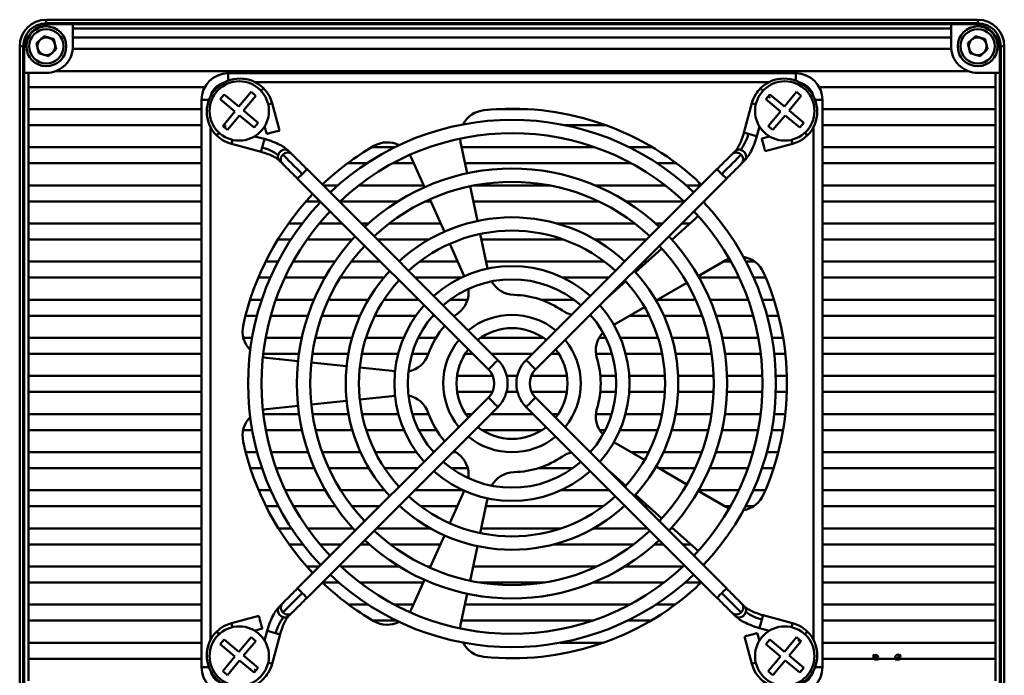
# Model space of a CAD drawing. Header units: millimetres. Extents: x 0 to 9160, y 0 to 1919.
# Tile 2 of 6: x 8579 to 8690, y 1607 to 1681. Entities that reach past the tile are written whole.
import ezdxf

# ---------------------------------------------------------------- set-up
doc = ezdxf.new("R2010")
doc.units = ezdxf.units.MM
doc.layers.add('粗实线', color=7, linetype='Continuous', lineweight=50)

msp = doc.modelspace()

# ---------------------------------------------------------------- linework, layer by layer
at = {"layer": '粗实线'}
for p, q in [((8581.579, 1680.123), (8581.579, 1680.523)), ((8581.579, 1680.523), (8686.579, 1680.523)), ((8686.579, 1680.123), (8581.579, 1680.123)), ((8582.079, 1680.023), (8584.579, 1680.023)), ((8584.579, 1680.023), (8683.579, 1680.023)), ((8584.579, 1680.023), (8584.579, 1679.523)), ((8683.579, 1679.523), (8584.579, 1679.523)), ((8584.579, 1679.523), (8584.579, 1678.523)), ((8683.579, 1679.523), (8683.579, 1680.023)), ((8683.579, 1680.023), (8686.079, 1680.023)), ((8683.579, 1678.523), (8683.579, 1679.523)), ((8686.579, 1680.123), (8686.579, 1680.523)), ((8580.475, 1677.861), (8581.32, 1678.648)), ((8581.32, 1678.648), (8582.424, 1678.31)), ((8683.579, 1678.523), (8584.579, 1678.523)), ((8584.579, 1677.523), (8584.579, 1678.523)), ((8683.579, 1678.523), (8683.579, 1677.523)), ((8685.475, 1677.861), (8686.32, 1678.648)), ((8686.32, 1678.648), (8687.424, 1678.31)), ((8578.579, 1572.523), (8578.579, 1677.523)), ((8578.979, 1677.523), (8578.579, 1677.523)), ((8578.979, 1677.523), (8578.979, 1572.523)), ((8580.734, 1676.736), (8580.475, 1677.861)), ((8582.424, 1678.31), (8582.683, 1677.185)), ((8584.564, 1677.223), (8683.594, 1677.223)), ((8685.734, 1676.736), (8685.475, 1677.861)), ((8687.424, 1678.31), (8687.683, 1677.185)), ((8689.179, 1572.523), (8689.179, 1677.523)), ((8689.179, 1677.523), (8689.579, 1677.523)), ((8689.579, 1677.523), (8689.579, 1572.523)), ((8579.079, 1674.523), (8579.079, 1677.023)), ((8581.839, 1676.398), (8580.734, 1676.736)), ((8582.683, 1677.185), (8581.839, 1676.398)), ((8686.839, 1676.398), (8685.734, 1676.736)), ((8687.683, 1677.185), (8686.839, 1676.398)), ((8689.079, 1677.023), (8689.079, 1674.523)), ((8579.079, 1575.523), (8579.079, 1674.523)), ((8579.579, 1674.523), (8579.079, 1674.523)), ((8581.579, 1674.523), (8579.579, 1674.523)), ((8579.579, 1674.523), (8579.579, 1672.923)), ((8685.502, 1674.723), (8582.656, 1674.723)), ((8602.079, 1674.473), (8666.079, 1674.473)), ((8602.079, 1673.631), (8602.079, 1674.473)), ((8666.079, 1673.631), (8666.079, 1674.473)), ((8686.579, 1674.523), (8688.579, 1674.523)), ((8688.579, 1672.923), (8688.579, 1674.523)), ((8689.079, 1674.523), (8688.579, 1674.523)), ((8689.079, 1674.523), (8689.079, 1575.523)), ((8579.579, 1672.923), (8599.453, 1672.923)), ((8579.579, 1672.923), (8579.579, 1670.423)), ((8663.037, 1673.473), (8605.121, 1673.473)), ((8668.706, 1672.923), (8688.579, 1672.923)), ((8688.579, 1670.423), (8688.579, 1672.923)), ((8601.63, 1672.09), (8601.183, 1671.552)), ((8603.284, 1670.716), (8601.63, 1672.09)), ((8604.658, 1672.37), (8603.284, 1670.716)), ((8605.197, 1671.922), (8603.822, 1670.269)), ((8605.197, 1671.922), (8604.658, 1672.37)), ((8663.13, 1672.09), (8662.683, 1671.552)), ((8664.784, 1670.716), (8663.13, 1672.09)), ((8666.158, 1672.37), (8664.784, 1670.716)), ((8666.697, 1671.922), (8665.322, 1670.269)), ((8666.697, 1671.922), (8666.158, 1672.37)), ((8599.079, 1607.473), (8599.079, 1671.473)), ((8599.921, 1671.473), (8599.079, 1671.473)), ((8602.836, 1670.178), (8601.183, 1671.552)), ((8607.872, 1668.013), (8607.044, 1671.101)), ((8661.114, 1671.101), (8660.221, 1667.77)), ((8664.336, 1670.178), (8662.683, 1671.552)), ((8669.079, 1671.473), (8668.237, 1671.473)), ((8669.079, 1671.473), (8669.079, 1607.473)), ((8599.079, 1670.423), (8579.579, 1670.423)), ((8579.579, 1670.423), (8579.579, 1668.623)), ((8602.836, 1670.178), (8601.462, 1668.524)), ((8603.375, 1669.73), (8602, 1668.077)), ((8605.028, 1668.356), (8603.375, 1669.73)), ((8605.476, 1668.894), (8603.822, 1670.269)), ((8635.839, 1670.423), (8632.319, 1670.423)), ((8664.336, 1670.178), (8662.962, 1668.524)), ((8664.875, 1669.73), (8663.5, 1668.077)), ((8666.528, 1668.356), (8664.875, 1669.73)), ((8666.976, 1668.894), (8665.322, 1670.269)), ((8688.579, 1670.423), (8669.079, 1670.423)), ((8688.579, 1668.623), (8688.579, 1670.423)), ((8579.579, 1668.623), (8599.079, 1668.623)), ((8579.579, 1668.623), (8579.579, 1666.123)), ((8600.079, 1668.431), (8600.079, 1610.515)), ((8602, 1668.077), (8601.462, 1668.524)), ((8605.476, 1668.894), (8605.028, 1668.356)), ((8606.193, 1668.484), (8606.423, 1667.625)), ((8640.024, 1668.623), (8644.628, 1668.623)), ((8661.67, 1667.382), (8661.966, 1668.485)), ((8663.5, 1668.077), (8662.962, 1668.524)), ((8666.976, 1668.894), (8666.528, 1668.356)), ((8668.079, 1610.516), (8668.079, 1668.432)), ((8669.079, 1668.623), (8688.579, 1668.623)), ((8688.579, 1666.123), (8688.579, 1668.623)), ((8606.171, 1667.064), (8605.068, 1667.36)), ((8663.09, 1667.36), (8662.231, 1667.13)), ((8599.079, 1666.123), (8579.579, 1666.123)), ((8579.579, 1666.123), (8579.579, 1664.323)), ((8602.452, 1666.508), (8605.783, 1665.615)), ((8620.857, 1666.123), (8618.243, 1666.123)), ((8628.291, 1666.704), (8628.233, 1667.112)), ((8628.291, 1666.704), (8629.037, 1663.193)), ((8643.452, 1666.123), (8628.415, 1666.123)), ((8649.915, 1666.123), (8647.302, 1666.123)), ((8662.619, 1665.681), (8665.707, 1666.508)), ((8688.579, 1666.123), (8669.079, 1666.123)), ((8688.579, 1664.323), (8688.579, 1666.123)), ((8609.228, 1665.385), (8608.899, 1665.714)), ((8622.563, 1665.269), (8622.756, 1664.905)), ((8659.259, 1665.714), (8658.93, 1665.385)), ((8579.579, 1664.323), (8599.079, 1664.323)), ((8579.579, 1664.323), (8579.579, 1661.823)), ((8607.838, 1664.653), (8608.167, 1664.324)), ((8615.546, 1664.323), (8617.723, 1664.323)), ((8620.643, 1664.323), (8623.015, 1664.323)), ((8622.756, 1664.905), (8624.216, 1661.627)), ((8628.797, 1664.323), (8647.516, 1664.323)), ((8650.436, 1664.323), (8652.612, 1664.323)), ((8659.991, 1664.325), (8660.32, 1664.654)), ((8669.079, 1664.323), (8688.579, 1664.323)), ((8688.579, 1661.823), (8688.579, 1664.323)), ((8632.488, 1642.125), (8610.972, 1663.641)), ((8657.186, 1663.641), (8635.67, 1642.125)), ((8599.079, 1661.823), (8579.579, 1661.823)), ((8579.579, 1661.823), (8579.579, 1660.023)), ((8609.911, 1662.58), (8631.428, 1641.064)), ((8614.444, 1661.823), (8612.79, 1661.823)), ((8624.128, 1661.823), (8616.801, 1661.823)), ((8629.349, 1661.726), (8630.181, 1657.814)), ((8638.327, 1661.823), (8629.832, 1661.823)), ((8636.731, 1641.064), (8658.247, 1662.581)), ((8651.358, 1661.823), (8643.489, 1661.823)), ((8655.362, 1661.823), (8653.714, 1661.823)), ((8688.579, 1661.823), (8669.079, 1661.823)), ((8688.579, 1660.023), (8688.579, 1661.823)), ((8579.579, 1660.023), (8599.079, 1660.023)), ((8579.579, 1660.023), (8579.579, 1657.523)), ((8610.869, 1660.023), (8612.468, 1660.023)), ((8614.695, 1660.023), (8621.205, 1660.023)), ((8624.319, 1660.023), (8624.93, 1660.023)), ((8624.826, 1660.256), (8626.453, 1656.602)), ((8629.711, 1660.023), (8643.839, 1660.023)), ((8646.954, 1660.023), (8653.464, 1660.023)), ((8655.69, 1660.023), (8655.744, 1660.023)), ((8655.75, 1660.084), (8655.726, 1659.881)), ((8669.079, 1660.023), (8688.579, 1660.023)), ((8688.579, 1657.523), (8688.579, 1660.023)), ((8655.054, 1658.397), (8654.768, 1658.101)), ((8579.579, 1657.523), (8579.579, 1655.723)), ((8599.079, 1657.523), (8579.579, 1657.523)), ((8610.431, 1657.523), (8608.876, 1657.523)), ((8614.968, 1657.523), (8612.348, 1657.523)), ((8617.885, 1657.523), (8617.09, 1657.523)), ((8626.043, 1657.523), (8620.232, 1657.523)), ((8647.927, 1657.523), (8639.155, 1657.523)), ((8651.068, 1657.523), (8650.274, 1657.523)), ((8654.768, 1658.101), (8652.101, 1655.7)), ((8654.126, 1657.523), (8653.19, 1657.523)), ((8688.579, 1657.523), (8669.079, 1657.523)), ((8688.579, 1655.723), (8688.579, 1657.523)), ((8630.493, 1656.346), (8631.324, 1652.434)), ((8579.579, 1655.723), (8599.079, 1655.723)), ((8579.579, 1655.723), (8579.579, 1653.223)), ((8607.68, 1655.723), (8609.159, 1655.723)), ((8610.971, 1655.723), (8616.079, 1655.723)), ((8618.89, 1655.723), (8624.725, 1655.723)), ((8627.063, 1655.232), (8628.69, 1651.578)), ((8630.625, 1655.723), (8639.867, 1655.723)), ((8643.433, 1655.723), (8649.268, 1655.723)), ((8652.079, 1655.723), (8652.127, 1655.723)), ((8669.079, 1655.723), (8688.579, 1655.723)), ((8688.579, 1653.223), (8688.579, 1655.723)), ((8650.986, 1654.696), (8648.013, 1652.019)), ((8579.579, 1653.223), (8579.579, 1651.423)), ((8599.079, 1653.223), (8579.579, 1653.223)), ((8607.697, 1653.223), (8606.296, 1653.223)), ((8614.104, 1653.223), (8609.401, 1653.223)), ((8619.268, 1653.223), (8615.955, 1653.223)), ((8627.957, 1653.223), (8623.663, 1653.223)), ((8644.496, 1653.223), (8631.157, 1653.223)), ((8649.35, 1653.223), (8648.89, 1653.223)), ((8658.188, 1653.393), (8655.08, 1651.598)), ((8658.757, 1653.223), (8657.895, 1653.223)), ((8658.188, 1653.393), (8658.559, 1653.574)), ((8661.45, 1653.223), (8660.461, 1653.223)), ((8688.579, 1653.223), (8669.079, 1653.223)), ((8688.579, 1651.423), (8688.579, 1653.223)), ((8579.579, 1651.423), (8599.079, 1651.423)), ((8579.579, 1651.423), (8579.579, 1648.923)), ((8605.475, 1651.423), (8606.835, 1651.423)), ((8608.481, 1651.423), (8612.978, 1651.423)), ((8614.721, 1651.423), (8619.631, 1651.423)), ((8623.19, 1651.423), (8628.356, 1651.423)), ((8639.803, 1651.423), (8644.969, 1651.423)), ((8646.899, 1651.016), (8644.728, 1649.061)), ((8653.781, 1650.848), (8650.317, 1648.848)), ((8655.18, 1651.423), (8659.677, 1651.423)), ((8661.324, 1651.423), (8662.683, 1651.423)), ((8669.079, 1651.423), (8688.579, 1651.423)), ((8688.579, 1648.923), (8688.579, 1651.423)), ((8599.079, 1648.923), (8579.579, 1648.923)), ((8579.579, 1648.923), (8579.579, 1647.123)), ((8605.87, 1648.923), (8604.555, 1648.923)), ((8611.746, 1648.923), (8607.457, 1648.923)), ((8617.885, 1648.923), (8613.385, 1648.923)), ((8623.569, 1648.923), (8619.648, 1648.923)), ((8629.06, 1648.923), (8627.096, 1648.923)), ((8641.062, 1648.923), (8637.35, 1648.923)), ((8654.774, 1648.923), (8650.447, 1648.923)), ((8660.702, 1648.923), (8656.412, 1648.923)), ((8663.604, 1648.923), (8662.289, 1648.923)), ((8688.579, 1648.923), (8669.079, 1648.923)), ((8688.579, 1647.123), (8688.579, 1648.923)), ((8628.014, 1647.424), (8627.558, 1647.055)), ((8649.018, 1648.098), (8645.554, 1646.098)), ((8579.579, 1647.123), (8599.079, 1647.123)), ((8579.579, 1647.123), (8579.579, 1644.623)), ((8604.038, 1647.123), (8605.33, 1647.123)), ((8606.885, 1647.123), (8611.068, 1647.123)), ((8612.654, 1647.123), (8616.961, 1647.123)), ((8618.618, 1647.123), (8623.261, 1647.123)), ((8625.161, 1647.123), (8625.369, 1647.123)), ((8627.49, 1647.123), (8627.639, 1647.123)), ((8647.329, 1647.123), (8649.54, 1647.123)), ((8651.198, 1647.123), (8655.505, 1647.123)), ((8657.091, 1647.123), (8661.274, 1647.123)), ((8662.829, 1647.123), (8664.121, 1647.123)), ((8669.079, 1647.123), (8688.579, 1647.123)), ((8688.579, 1644.623), (8688.579, 1647.123)), ((8599.079, 1644.623), (8579.579, 1644.623)), ((8579.579, 1644.623), (8579.579, 1642.823)), ((8604.778, 1644.623), (8603.8, 1644.623)), ((8610.382, 1644.623), (8606.303, 1644.623)), ((8616.05, 1644.623), (8611.92, 1644.623)), ((8621.871, 1644.623), (8617.616, 1644.623)), ((8625.507, 1644.623), (8623.518, 1644.623)), ((8637.62, 1644.623), (8630.538, 1644.623)), ((8644.641, 1644.623), (8643.893, 1644.623)), ((8650.543, 1644.623), (8646.287, 1644.623)), ((8656.239, 1644.623), (8652.108, 1644.623)), ((8661.856, 1644.623), (8657.776, 1644.623)), ((8664.649, 1644.623), (8663.38, 1644.623)), ((8688.579, 1644.623), (8669.079, 1644.623)), ((8688.579, 1642.823), (8688.579, 1644.623)), ((8579.579, 1642.823), (8599.079, 1642.823)), ((8579.579, 1642.823), (8579.579, 1640.323)), ((8606.029, 1642.823), (8610.062, 1642.823)), ((8611.577, 1642.823), (8615.631, 1642.823)), ((8617.158, 1642.823), (8621.26, 1642.823)), ((8622.817, 1642.823), (8624.657, 1642.823)), ((8628.803, 1642.823), (8629.669, 1642.823)), ((8631.79, 1642.823), (8636.369, 1642.823)), ((8638.49, 1642.823), (8639.356, 1642.823)), ((8643.557, 1642.823), (8645.342, 1642.823)), ((8646.899, 1642.823), (8651.001, 1642.823)), ((8652.528, 1642.823), (8656.581, 1642.823)), ((8658.097, 1642.823), (8662.13, 1642.823)), ((8663.64, 1642.823), (8664.898, 1642.823)), ((8669.079, 1642.823), (8688.579, 1642.823)), ((8688.579, 1640.323), (8688.579, 1642.823)), ((8606.393, 1642.383), (8605.987, 1642.454)), ((8606.393, 1642.383), (8609.962, 1642.008)), ((8611.454, 1641.851), (8615.432, 1641.433)), ((8616.924, 1641.276), (8620.902, 1640.858)), ((8599.079, 1640.323), (8579.579, 1640.323)), ((8579.579, 1640.323), (8579.579, 1638.523)), ((8631.92, 1640.323), (8627.887, 1640.323)), ((8634.67, 1640.323), (8633.489, 1640.323)), ((8640.271, 1640.323), (8636.239, 1640.323)), ((8645.799, 1640.323), (8644.043, 1640.323)), ((8651.308, 1640.323), (8647.302, 1640.323)), ((8656.813, 1640.323), (8652.81, 1640.323)), ((8662.317, 1640.323), (8658.314, 1640.323)), ((8665.068, 1640.323), (8663.817, 1640.323)), ((8688.579, 1640.323), (8669.079, 1640.323)), ((8688.579, 1638.523), (8688.579, 1640.323)), ((8579.579, 1638.523), (8599.079, 1638.523)), ((8579.579, 1638.523), (8579.579, 1636.023)), ((8627.902, 1638.523), (8631.876, 1638.523)), ((8633.464, 1638.523), (8634.694, 1638.523)), ((8636.282, 1638.523), (8640.257, 1638.523)), ((8644.034, 1638.523), (8645.791, 1638.523)), ((8647.295, 1638.523), (8651.303, 1638.523)), ((8652.805, 1638.523), (8656.809, 1638.523)), ((8658.311, 1638.523), (8662.313, 1638.523)), ((8663.814, 1638.523), (8665.065, 1638.523)), ((8669.079, 1638.523), (8688.579, 1638.523)), ((8688.579, 1636.023), (8688.579, 1638.523)), ((8631.428, 1637.882), (8609.911, 1616.366)), ((8611.454, 1637.095), (8615.432, 1637.513)), ((8616.924, 1637.67), (8620.902, 1638.088)), ((8658.247, 1616.366), (8636.731, 1637.882)), ((8605.987, 1636.492), (8606.393, 1636.563)), ((8606.393, 1636.563), (8609.962, 1636.938)), ((8610.972, 1615.305), (8632.488, 1636.822)), ((8635.67, 1636.822), (8657.187, 1615.305)), ((8579.579, 1636.023), (8579.579, 1634.223)), ((8599.079, 1636.023), (8579.579, 1636.023)), ((8610.076, 1636.023), (8606.041, 1636.023)), ((8615.649, 1636.023), (8611.592, 1636.023)), ((8621.286, 1636.023), (8617.178, 1636.023)), ((8624.693, 1636.023), (8622.847, 1636.023)), ((8629.569, 1636.023), (8628.868, 1636.023)), ((8636.469, 1636.023), (8631.69, 1636.023)), ((8639.291, 1636.023), (8638.59, 1636.023)), ((8645.311, 1636.023), (8643.547, 1636.023)), ((8650.981, 1636.023), (8646.872, 1636.023)), ((8656.566, 1636.023), (8652.509, 1636.023)), ((8662.118, 1636.023), (8658.083, 1636.023)), ((8664.887, 1636.023), (8663.629, 1636.023)), ((8688.579, 1636.023), (8669.079, 1636.023)), ((8688.579, 1634.223), (8688.579, 1636.023)), ((8579.579, 1634.223), (8599.079, 1634.223)), ((8579.579, 1634.223), (8579.579, 1631.723)), ((8603.776, 1634.223), (8604.796, 1634.223)), ((8606.321, 1634.223), (8610.404, 1634.223)), ((8611.943, 1634.223), (8616.079, 1634.223)), ((8617.648, 1634.223), (8621.914, 1634.223)), ((8623.567, 1634.223), (8625.568, 1634.223)), ((8630.688, 1634.223), (8637.47, 1634.223)), ((8643.949, 1634.223), (8644.591, 1634.223)), ((8646.245, 1634.223), (8650.511, 1634.223)), ((8652.079, 1634.223), (8656.215, 1634.223)), ((8657.754, 1634.223), (8661.837, 1634.223)), ((8663.362, 1634.223), (8664.632, 1634.223)), ((8669.079, 1634.223), (8688.579, 1634.223)), ((8688.579, 1631.723), (8688.579, 1634.223)), ((8649.018, 1630.848), (8645.554, 1632.848)), ((8599.079, 1631.723), (8579.579, 1631.723)), ((8579.579, 1631.723), (8579.579, 1629.923)), ((8605.356, 1631.723), (8604.064, 1631.723)), ((8611.101, 1631.723), (8606.913, 1631.723)), ((8617.006, 1631.723), (8612.69, 1631.723)), ((8623.332, 1631.723), (8618.668, 1631.723)), ((8625.269, 1631.723), (8625.248, 1631.723)), ((8627.76, 1631.723), (8627.39, 1631.723)), ((8627.559, 1631.892), (8628.014, 1631.523)), ((8649.49, 1631.723), (8647.503, 1631.723)), ((8655.469, 1631.723), (8651.153, 1631.723)), ((8661.245, 1631.723), (8657.058, 1631.723)), ((8664.095, 1631.723), (8662.802, 1631.723)), ((8688.579, 1631.723), (8669.079, 1631.723)), ((8688.579, 1629.923), (8688.579, 1631.723)), ((8579.579, 1629.923), (8599.079, 1629.923)), ((8579.579, 1629.923), (8579.579, 1627.423)), ((8604.587, 1629.923), (8605.904, 1629.923)), ((8607.492, 1629.923), (8611.789, 1629.923)), ((8613.431, 1629.923), (8617.944, 1629.923)), ((8619.714, 1629.923), (8623.469, 1629.923)), ((8627.234, 1629.923), (8629.089, 1629.923)), ((8637.045, 1629.923), (8640.925, 1629.923)), ((8646.899, 1627.931), (8644.73, 1629.883)), ((8653.781, 1628.098), (8650.317, 1630.098)), ((8650.62, 1629.923), (8654.728, 1629.923)), ((8656.37, 1629.923), (8660.666, 1629.923)), ((8662.255, 1629.923), (8663.572, 1629.923)), ((8669.079, 1629.923), (8688.579, 1629.923)), ((8688.579, 1627.423), (8688.579, 1629.923)), ((8599.079, 1627.423), (8579.579, 1627.423)), ((8579.579, 1627.423), (8579.579, 1625.623)), ((8606.879, 1627.423), (8605.517, 1627.423)), ((8613.035, 1627.423), (8608.528, 1627.423)), ((8619.714, 1627.423), (8614.783, 1627.423)), ((8628.569, 1627.423), (8623.09, 1627.423)), ((8627.063, 1623.715), (8628.69, 1627.369)), ((8645.069, 1627.423), (8639.589, 1627.423)), ((8658.188, 1625.554), (8655.08, 1627.348)), ((8659.63, 1627.423), (8655.124, 1627.423)), ((8662.641, 1627.423), (8661.28, 1627.423)), ((8688.579, 1627.423), (8669.079, 1627.423)), ((8688.579, 1625.623), (8688.579, 1627.423)), ((8630.493, 1622.6), (8631.324, 1626.513)), ((8650.986, 1624.251), (8648.013, 1626.927)), ((8579.579, 1625.623), (8599.079, 1625.623)), ((8579.579, 1625.623), (8579.579, 1623.123)), ((8606.345, 1625.623), (8607.75, 1625.623)), ((8609.457, 1625.623), (8614.174, 1625.623)), ((8616.031, 1625.623), (8619.169, 1625.623)), ((8621.29, 1625.623), (8621.44, 1625.623)), ((8623.796, 1625.623), (8627.913, 1625.623)), ((8631.135, 1625.623), (8644.362, 1625.623)), ((8646.718, 1625.623), (8646.869, 1625.623)), ((8648.99, 1625.623), (8649.461, 1625.623)), ((8658.068, 1625.623), (8658.701, 1625.623)), ((8658.559, 1625.373), (8658.188, 1625.554)), ((8660.409, 1625.623), (8661.303, 1625.623)), ((8669.079, 1625.623), (8688.579, 1625.623)), ((8688.579, 1623.123), (8688.579, 1625.623)), ((8599.079, 1623.123), (8579.579, 1623.123)), ((8579.579, 1623.123), (8579.579, 1621.323)), ((8609.225, 1623.123), (8607.742, 1623.123)), ((8616.17, 1623.123), (8611.042, 1623.123)), ((8624.901, 1623.123), (8618.79, 1623.123)), ((8639.578, 1623.123), (8630.604, 1623.123)), ((8649.369, 1623.123), (8643.258, 1623.123)), ((8652.238, 1623.123), (8651.989, 1623.123)), ((8654.768, 1620.845), (8652.101, 1623.247)), ((8688.579, 1623.123), (8669.079, 1623.123)), ((8688.579, 1621.323), (8688.579, 1623.123)), ((8624.826, 1618.69), (8626.453, 1622.344)), ((8579.579, 1621.323), (8599.079, 1621.323)), ((8579.579, 1621.323), (8579.579, 1618.823)), ((8608.948, 1621.323), (8610.507, 1621.323)), ((8612.431, 1621.323), (8614.869, 1621.323)), ((8616.99, 1621.323), (8617.997, 1621.323)), ((8620.363, 1621.323), (8625.998, 1621.323)), ((8629.349, 1617.22), (8630.181, 1621.133)), ((8638.785, 1621.323), (8647.796, 1621.323)), ((8650.162, 1621.323), (8651.169, 1621.323)), ((8653.29, 1621.323), (8654.237, 1621.323)), ((8654.768, 1620.845), (8655.054, 1620.549)), ((8669.079, 1621.323), (8688.579, 1621.323)), ((8688.579, 1618.823), (8688.579, 1621.323)), ((8579.579, 1618.823), (8579.579, 1617.023)), ((8599.079, 1618.823), (8579.579, 1618.823)), ((8612.369, 1618.823), (8610.958, 1618.823)), ((8621.366, 1618.823), (8614.801, 1618.823)), ((8624.885, 1618.823), (8624.533, 1618.823)), ((8643.626, 1618.823), (8629.69, 1618.823)), ((8653.357, 1618.823), (8646.793, 1618.823)), ((8655.726, 1619.066), (8655.75, 1618.864)), ((8688.579, 1618.823), (8669.079, 1618.823)), ((8688.579, 1617.023), (8688.579, 1618.823)), ((8622.756, 1614.041), (8624.216, 1617.32)), ((8579.579, 1617.023), (8599.079, 1617.023)), ((8579.579, 1617.023), (8579.579, 1614.523)), ((8612.702, 1617.023), (8614.559, 1617.023)), ((8616.931, 1617.023), (8624.084, 1617.023)), ((8630.397, 1617.023), (8637.762, 1617.023)), ((8643.248, 1617.023), (8651.227, 1617.023)), ((8653.6, 1617.023), (8655.302, 1617.023)), ((8669.079, 1617.023), (8688.579, 1617.023)), ((8688.579, 1614.523), (8688.579, 1617.023)), ((8628.291, 1612.243), (8629.037, 1615.753)), ((8599.079, 1614.523), (8579.579, 1614.523)), ((8579.579, 1614.523), (8579.579, 1612.723)), ((8608.168, 1614.622), (8607.839, 1614.293)), ((8617.876, 1614.523), (8615.681, 1614.523)), ((8622.971, 1614.523), (8620.829, 1614.523)), ((8622.756, 1614.041), (8622.563, 1613.677)), ((8647.329, 1614.523), (8628.776, 1614.523)), ((8652.478, 1614.523), (8650.283, 1614.523)), ((8660.32, 1614.293), (8659.991, 1614.622)), ((8688.579, 1614.523), (8669.079, 1614.523)), ((8688.579, 1612.723), (8688.579, 1614.523)), ((8605.539, 1613.266), (8602.452, 1612.438)), ((8608.899, 1613.232), (8609.228, 1613.561)), ((8658.931, 1613.562), (8659.26, 1613.233)), ((8665.707, 1612.439), (8662.376, 1613.331)), ((8579.579, 1612.723), (8599.079, 1612.723)), ((8579.579, 1612.723), (8579.579, 1610.223)), ((8605.068, 1611.587), (8605.928, 1611.817)), ((8618.413, 1612.723), (8621.06, 1612.723)), ((8628.233, 1611.835), (8628.291, 1612.243)), ((8628.393, 1612.723), (8643.162, 1612.723)), ((8647.099, 1612.723), (8649.746, 1612.723)), ((8661.988, 1611.882), (8663.091, 1611.587)), ((8669.079, 1612.723), (8688.579, 1612.723)), ((8688.579, 1610.223), (8688.579, 1612.723)), ((8604.658, 1610.87), (8603.284, 1609.216)), ((8605.197, 1610.422), (8604.658, 1610.87)), ((8606.488, 1611.565), (8606.193, 1610.462)), ((8607.045, 1607.846), (8607.937, 1611.176)), ((8660.287, 1610.933), (8661.114, 1607.846)), ((8661.966, 1610.462), (8661.736, 1611.321)), ((8666.158, 1610.87), (8664.784, 1609.216)), ((8666.697, 1610.422), (8666.158, 1610.87)), ((8599.079, 1610.223), (8579.579, 1610.223)), ((8579.579, 1610.223), (8579.579, 1608.423)), ((8601.63, 1610.59), (8601.183, 1610.052)), ((8602.836, 1608.678), (8601.183, 1610.052)), ((8603.284, 1609.216), (8601.63, 1610.59)), ((8605.197, 1610.422), (8603.822, 1608.769)), ((8628.648, 1610.223), (8628.57, 1610.223)), ((8644.348, 1610.223), (8639.511, 1610.223)), ((8663.13, 1610.59), (8662.683, 1610.052)), ((8664.336, 1608.678), (8662.683, 1610.052)), ((8664.784, 1609.216), (8663.13, 1610.59)), ((8666.697, 1610.422), (8665.322, 1608.769)), ((8688.579, 1610.223), (8669.079, 1610.223)), ((8688.579, 1608.423), (8688.579, 1610.223)), ((8579.579, 1608.423), (8599.079, 1608.423)), ((8579.579, 1608.423), (8579.579, 1605.923)), ((8602.836, 1608.678), (8601.462, 1607.024)), ((8605.476, 1607.394), (8603.822, 1608.769)), ((8664.336, 1608.678), (8662.962, 1607.024)), ((8666.976, 1607.394), (8665.322, 1608.769)), ((8669.079, 1608.423), (8688.579, 1608.423)), ((8674.759, 1608.913), (8675.399, 1608.273)), ((8677.259, 1608.273), (8677.899, 1608.913)), ((8688.579, 1605.923), (8688.579, 1608.423)), ((8599.921, 1607.473), (8599.079, 1607.473)), ((8603.375, 1608.23), (8602, 1606.577)), ((8605.028, 1606.856), (8603.375, 1608.23)), ((8605.476, 1607.394), (8605.028, 1606.856)), ((8664.875, 1608.23), (8663.5, 1606.577)), ((8666.528, 1606.856), (8664.875, 1608.23)), ((8666.976, 1607.394), (8666.528, 1606.856)), ((8669.079, 1607.473), (8668.237, 1607.473)), ((8602, 1606.577), (8601.462, 1607.024)), ((8663.5, 1606.577), (8662.962, 1607.024))]:
    msp.add_line(p, q, dxfattribs=at)
at = {"layer": '粗实线', "flags": 128}
for points in [[(8606.593, 1670.98), (8606.597, 1670.981), (8606.832, 1671.044), (8606.989, 1671.086), (8607.044, 1671.101)], [(8661.114, 1671.101), (8661.169, 1671.086), (8661.326, 1671.044), (8661.561, 1670.981), (8661.566, 1670.98)], [(8607.872, 1668.013), (8607.817, 1667.999), (8607.66, 1667.956), (8607.425, 1667.893), (8607.147, 1667.819), (8606.87, 1667.745), (8606.635, 1667.682), (8606.478, 1667.64), (8606.423, 1667.625)], [(8660.709, 1667.639), (8660.465, 1667.705), (8660.294, 1667.751), (8660.223, 1667.77), (8660.221, 1667.77)], [(8661.67, 1667.382), (8661.63, 1667.393), (8661.487, 1667.431), (8661.262, 1667.491), (8660.989, 1667.564), (8660.709, 1667.639)], [(8602.452, 1666.508), (8602.466, 1666.563), (8602.509, 1666.72), (8602.572, 1666.955), (8602.573, 1666.96)], [(8606.171, 1667.064), (8606.16, 1667.024), (8606.122, 1666.881), (8606.061, 1666.656), (8605.988, 1666.383), (8605.913, 1666.103)], [(8662.619, 1665.681), (8662.605, 1665.736), (8662.562, 1665.893), (8662.499, 1666.128), (8662.425, 1666.405), (8662.351, 1666.683), (8662.288, 1666.918), (8662.246, 1667.075), (8662.231, 1667.13)], [(8665.586, 1666.96), (8665.587, 1666.955), (8665.65, 1666.72), (8665.692, 1666.563), (8665.707, 1666.508)], [(8605.913, 1666.103), (8605.848, 1665.859), (8605.802, 1665.688), (8605.783, 1665.617), (8605.783, 1665.615)], [(8607.707, 1665.235), (8607.828, 1665.493), (8608.031, 1665.704), (8608.285, 1665.836), (8608.552, 1665.868), (8608.791, 1665.796), (8608.899, 1665.714)], [(8610.441, 1663.111), (8610.122, 1663.43), (8609.808, 1663.744), (8609.503, 1664.05), (8609.211, 1664.341), (8608.937, 1664.615), (8608.686, 1664.867), (8608.459, 1665.093), (8608.262, 1665.29)], [(8657.717, 1663.111), (8658.036, 1663.43), (8658.35, 1663.745), (8658.656, 1664.05), (8658.947, 1664.341), (8659.221, 1664.615), (8659.473, 1664.867), (8659.699, 1665.093), (8659.897, 1665.291)], [(8659.841, 1665.845), (8660.1, 1665.725), (8660.31, 1665.522), (8660.442, 1665.268), (8660.474, 1665), (8660.402, 1664.761), (8660.32, 1664.654)], [(8609.911, 1662.58), (8609.952, 1662.621), (8610.066, 1662.736), (8610.239, 1662.908), (8610.441, 1663.111)], [(8610.441, 1663.111), (8610.644, 1663.314), (8610.816, 1663.486), (8610.931, 1663.601), (8610.972, 1663.641), (8610.972, 1663.641)], [(8657.186, 1663.641), (8657.227, 1663.601), (8657.342, 1663.486), (8657.514, 1663.314), (8657.717, 1663.111)], [(8657.717, 1663.111), (8657.92, 1662.908), (8658.092, 1662.736), (8658.207, 1662.621), (8658.247, 1662.581)], [(8654.762, 1662.565), (8655.183, 1662.099), (8655.362, 1661.823)], [(8632.488, 1642.125), (8632.448, 1642.085), (8632.333, 1641.97), (8632.161, 1641.798), (8631.958, 1641.595), (8631.755, 1641.392), (8631.583, 1641.22), (8631.468, 1641.105), (8631.428, 1641.064)], [(8636.731, 1641.064), (8636.691, 1641.105), (8636.576, 1641.22), (8636.404, 1641.392), (8636.201, 1641.595), (8635.998, 1641.798), (8635.826, 1641.97), (8635.711, 1642.085), (8635.67, 1642.125)], [(8631.428, 1637.882), (8631.468, 1637.842), (8631.583, 1637.727), (8631.755, 1637.555), (8631.958, 1637.352), (8632.161, 1637.149), (8632.333, 1636.977), (8632.448, 1636.862), (8632.488, 1636.822)], [(8635.67, 1636.822), (8635.711, 1636.862), (8635.826, 1636.977), (8635.998, 1637.149), (8636.201, 1637.352), (8636.404, 1637.555), (8636.576, 1637.727), (8636.691, 1637.842), (8636.731, 1637.882)], [(8610.442, 1615.835), (8610.239, 1616.038), (8610.067, 1616.21), (8609.952, 1616.325), (8609.911, 1616.366)], [(8655.365, 1617.127), (8655.183, 1616.847), (8654.762, 1616.381)], [(8658.247, 1616.366), (8658.207, 1616.326), (8658.092, 1616.211), (8657.92, 1616.039), (8657.717, 1615.836)], [(8610.442, 1615.835), (8610.123, 1615.516), (8609.808, 1615.202), (8609.503, 1614.897), (8609.211, 1614.605), (8608.938, 1614.331), (8608.686, 1614.08), (8608.46, 1613.853), (8608.262, 1613.656)], [(8610.972, 1615.305), (8610.932, 1615.345), (8610.817, 1615.46), (8610.645, 1615.633), (8610.442, 1615.835)], [(8657.717, 1615.836), (8657.514, 1615.633), (8657.342, 1615.461), (8657.227, 1615.346), (8657.187, 1615.305)], [(8657.717, 1615.836), (8658.036, 1615.517), (8658.351, 1615.202), (8658.656, 1614.897), (8658.947, 1614.605), (8659.221, 1614.332), (8659.473, 1614.08), (8659.699, 1613.854), (8659.897, 1613.656)], [(8608.317, 1613.101), (8608.059, 1613.222), (8607.848, 1613.425), (8607.717, 1613.679), (8607.685, 1613.946), (8607.756, 1614.185), (8607.839, 1614.293)], [(8605.539, 1613.266), (8605.554, 1613.211), (8605.596, 1613.053), (8605.659, 1612.818), (8605.733, 1612.541), (8605.808, 1612.264), (8605.871, 1612.029), (8605.913, 1611.872), (8605.928, 1611.817), (8605.928, 1611.817)], [(8660.451, 1613.711), (8660.331, 1613.453), (8660.128, 1613.242), (8659.874, 1613.111), (8659.606, 1613.078), (8659.367, 1613.15), (8659.26, 1613.233)], [(8661.988, 1611.882), (8661.999, 1611.922), (8662.037, 1612.065), (8662.097, 1612.29), (8662.17, 1612.564), (8662.246, 1612.844)], [(8662.246, 1612.844), (8662.311, 1613.088), (8662.357, 1613.259), (8662.376, 1613.33), (8662.376, 1613.331)], [(8602.573, 1611.987), (8602.572, 1611.991), (8602.509, 1612.226), (8602.467, 1612.383), (8602.452, 1612.438)], [(8665.707, 1612.439), (8665.692, 1612.384), (8665.65, 1612.227), (8665.587, 1611.992), (8665.586, 1611.987)], [(8606.488, 1611.565), (8606.528, 1611.554), (8606.671, 1611.516), (8606.897, 1611.455), (8607.17, 1611.382), (8607.45, 1611.307)], [(8607.45, 1611.307), (8607.694, 1611.242), (8607.865, 1611.196), (8607.936, 1611.177), (8607.937, 1611.177)], [(8660.287, 1610.933), (8660.342, 1610.948), (8660.499, 1610.99), (8660.734, 1611.053), (8661.011, 1611.127), (8661.289, 1611.202), (8661.524, 1611.265), (8661.681, 1611.307), (8661.736, 1611.321)], [(8607.045, 1607.846), (8606.99, 1607.86), (8606.833, 1607.903), (8606.598, 1607.966), (8606.593, 1607.967)], [(8661.566, 1607.967), (8661.561, 1607.966), (8661.326, 1607.903), (8661.169, 1607.861), (8661.114, 1607.846)]]:
    msp.add_lwpolyline(points, dxfattribs=at)
at = {"layer": '粗实线'}
for centre, radius in [((8581.579, 1677.523), 2.25), ((8581.579, 1677.523), 1.937), ((8686.579, 1677.523), 2.25), ((8686.579, 1677.523), 1.938), ((8603.329, 1670.223), 3.35), ((8664.829, 1670.223), 3.35), ((8603.329, 1608.723), 3.35), ((8664.829, 1608.723), 3.35), ((8675.079, 1608.593), 0.264), ((8677.579, 1608.593), 0.29)]:
    msp.add_circle(centre, radius, dxfattribs=at)
for centre, radius, start, end in [((8581.579, 1677.523), 3, 90, 180), ((8581.579, 1677.523), 2.6, 90, 180), ((8582.079, 1677.023), 3, 90, 180), ((8686.079, 1677.023), 3, 0, 90), ((8686.579, 1677.523), 3, 0, 90), ((8686.579, 1677.523), 2.6, 0, 90), ((8581.579, 1677.523), 1, 72.97356, 132.97356), ((8581.579, 1677.523), 1, 12.97356, 72.97356), ((8686.579, 1677.523), 1, 72.97356, 132.97356), ((8686.579, 1677.523), 1, 12.97356, 72.97356), ((8581.579, 1677.523), 1, 132.97356, 192.97356), ((8581.579, 1677.523), 1, 192.97356, 252.97356), ((8581.579, 1677.523), 1, 312.97356, 12.97356), ((8581.579, 1677.523), 3, 291.03947, 354.26083), ((8581.579, 1677.523), 3, 354.26083, 0), ((8686.579, 1677.523), 3, 180, 185.73917), ((8686.579, 1677.523), 3, 185.73917, 248.96053), ((8686.579, 1677.523), 1, 132.97356, 192.97356), ((8686.579, 1677.523), 1, 192.97356, 252.97356), ((8686.579, 1677.523), 1, 312.97356, 12.97356), ((8581.579, 1677.523), 1, 252.97356, 312.97356), ((8686.579, 1677.523), 1, 252.97356, 312.97356), ((8581.579, 1677.523), 3, 270, 291.03947), ((8602.079, 1671.473), 3, 90, 180), ((8664.736, 1670.13), 3.75, 315.00036, 135.00036), ((8666.079, 1671.473), 3, 0, 90), ((8686.579, 1677.523), 3, 248.96053, 270), ((8603.422, 1670.13), 3.75, 45.00036, 225.00036), ((8602.079, 1671.473), 2, 103.14824, 166.83544), ((8666.079, 1671.473), 2, 13.14824, 76.83544), ((8631.226, 1667.327), 3, 95.84936, 152.62006), ((8634.079, 1639.473), 31, 48.15064, 95.84936), ((8634.079, 1639.473), 29.75, 46.44494, 133.55577), ((8634.079, 1639.473), 28.25, 46.52166, 133.32832), ((8656.5, 1668.567), 4.31, 320.83775, 347.57107), ((8634.079, 1639.473), 31, 120.15064, 133.61403), ((8620.016, 1663.685), 3, 63.37994, 120.15064), ((8604.986, 1661.894), 4.31, 50.83771, 77.571), ((8608.263, 1665.055), 0.585, 161.99961, 223.40197), ((8608.675, 1664.762), 0.671, 128.05996, 220.80202), ((8608.791, 1664.86), 0.682, 49.99409, 140.91673), ((8659.368, 1664.876), 0.671, 38.11255, 130.7494), ((8659.661, 1665.289), 0.585, 71.99971, 133.4018), ((8659.466, 1664.761), 0.682, 319.99386, 50.91717), ((8634.079, 1639.473), 24.25, 46.77267, 133.22804), ((8634.079, 1639.473), 22.75, 46.88957, 133.11114), ((8634.079, 1639.473), 31, 136.38668, 167.84936), ((8634.079, 1639.473), 29.75, 136.44494, 223.55577), ((8634.079, 1639.473), 29.75, 316.44494, 43.55577), ((8634.079, 1639.473), 28.25, 136.52166, 223.47905), ((8634.079, 1639.473), 28.25, 316.52166, 43.47905), ((8634.079, 1639.473), 18.75, 47.2928, 132.83343), ((8634.079, 1639.473), 17.25, 47.49226, 132.50845), ((8634.079, 1639.473), 24.25, 136.77267, 223.22804), ((8634.079, 1639.473), 22.75, 136.88957, 223.11114), ((8634.079, 1639.473), 22.75, 316.88957, 43.11114), ((8634.079, 1639.473), 24.25, 316.77267, 43.22804), ((8659.688, 1650.795), 3, 23.84936, 80.62006), ((8634.079, 1639.473), 18.75, 137.2928, 222.70791), ((8634.079, 1639.473), 13.25, 48.24525, 131.75547), ((8634.079, 1639.473), 18.75, 317.2928, 42.70791), ((8634.079, 1639.473), 31, 336.15064, 23.84936), ((8634.079, 1639.473), 17.25, 137.49226, 222.50845), ((8634.079, 1639.473), 11.75, 48.66002, 131.34069), ((8634.384, 1652.47), 3, 209.45606, 268.65764), ((8634.079, 1639.473), 17.25, 317.49226, 42.50845), ((8626.194, 1649.809), 3, 307.34236, 6.54394), ((8634.079, 1639.473), 10, 55.34236, 88.65764), ((8634.079, 1639.473), 13.25, 138.24525, 221.75547), ((8641.472, 1650.167), 3, 235.34236, 256.86641), ((8634.079, 1639.473), 13.25, 318.24525, 41.75547), ((8634.079, 1639.473), 11.75, 138.66002, 221.34069), ((8634.079, 1639.473), 7.75, 50.5538, 129.44691), ((8634.079, 1639.473), 11.75, 318.66002, 41.34069), ((8606.707, 1645.367), 3, 167.84936, 224.62006), ((8634.079, 1639.473), 10, 139.30158, 160.65764), ((8634.079, 1639.473), 6.25, 51.89246, 128.10826), ((8646.534, 1643.2), 3, 137.45606, 196.65764), ((8634.079, 1639.473), 7.75, 140.00035, 219.44691), ((8634.079, 1639.473), 7.75, 320.5538, 39.44691), ((8634.079, 1639.473), 6.25, 141.89246, 218.10826), ((8634.079, 1639.473), 6.25, 321.89246, 38.10826), ((8621.813, 1643.779), 3, 281.45606, 340.65764), ((8629.837, 1639.473), 3.75, 315.00036, 45.00036), ((8638.322, 1639.473), 3.75, 135.00036, 225.00036), ((8634.079, 1639.473), 10, 343.34236, 16.65764), ((8629.837, 1639.473), 2.25, 315.00036, 45.00036), ((8638.322, 1639.473), 2.25, 135.00036, 225.00036), ((8621.813, 1635.168), 3, 19.34236, 78.54394), ((8634.079, 1639.473), 10, 199.34236, 220.69914), ((8646.534, 1635.747), 3, 163.34236, 222.54394), ((8606.707, 1633.58), 3, 135.37994, 192.15064), ((8634.079, 1639.473), 6.25, 231.89246, 308.10826), ((8634.079, 1639.473), 31, 192.15064, 223.61403), ((8634.079, 1639.473), 7.75, 230.5538, 309.44691), ((8641.472, 1628.78), 3, 103.13072, 124.65764), ((8634.079, 1639.473), 11.75, 228.66002, 311.34069), ((8626.194, 1629.138), 3, 353.45606, 52.65764), ((8634.079, 1639.473), 10, 271.34236, 304.65764), ((8634.079, 1639.473), 13.25, 228.24525, 311.75547), ((8634.384, 1626.477), 3, 91.34236, 150.54394), ((8634.079, 1639.473), 17.25, 227.49226, 312.50845), ((8659.688, 1628.152), 3, 279.37994, 336.15064), ((8634.079, 1639.473), 18.75, 227.2928, 312.70791), ((8634.079, 1639.473), 22.75, 226.88957, 313.11114), ((8634.079, 1639.473), 24.25, 226.77267, 313.22804), ((8634.079, 1639.473), 28.25, 226.52166, 313.47905), ((8634.079, 1639.473), 29.75, 226.44494, 313.55577), ((8634.079, 1639.473), 31, 226.38668, 239.84936), ((8634.079, 1639.473), 31, 264.15064, 311.84936), ((8608.692, 1614.185), 0.682, 140.0017, 230.9091), ((8659.482, 1614.184), 0.671, 308.11254, 40.74942), ((8659.896, 1613.892), 0.585, 341.99972, 43.40182), ((8611.659, 1610.38), 4.31, 140.8375, 167.57124), ((8608.79, 1614.068), 0.67, 217.95637, 310.90572), ((8608.498, 1613.657), 0.585, 251.99985, 313.40174), ((8659.367, 1614.086), 0.682, 229.99778, 320.91314), ((8663.173, 1617.053), 4.31, 230.83774, 257.57098), ((8620.016, 1615.261), 3, 239.84936, 296.62006), ((8603.423, 1608.816), 3.75, 135.00036, 315.00036), ((8664.736, 1608.817), 3.75, 225.00036, 45.00036), ((8631.226, 1611.619), 3, 207.37994, 264.15064), ((8602.079, 1607.473), 3, 180, 270), ((8666.079, 1607.473), 3, 270, 0), ((8602.079, 1607.473), 2, 193.14824, 256.83544), ((8666.079, 1607.473), 2, 283.14824, 346.83544)]:
    msp.add_arc(centre, radius, start, end, dxfattribs=at)
for points, knots in [([(8605.742, 1672.45), (8605.744, 1672.452), (8605.822, 1672.53), (8605.939, 1672.647), (8606.054, 1672.762), (8606.067, 1672.775), (8606.074, 1672.782)], [0, 0, 0, 0, 0.012092, 0.3796558, 0.7005515, 1, 1, 1, 1]), ([(8606.074, 1672.782), (8606.315, 1672.501), (8606.746, 1672), (8606.953, 1671.376), (8607.044, 1671.101)], [0, 0, 0, 0, 0.5599997, 1, 1, 1, 1]), ([(8661.114, 1671.101), (8661.236, 1671.45), (8661.454, 1672.073), (8661.892, 1672.565), (8662.084, 1672.782)], [0, 0, 0, 0, 0.5599993, 1, 1, 1, 1]), ([(8662.413, 1672.453), (8662.412, 1672.454), (8662.335, 1672.531), (8662.219, 1672.647), (8662.104, 1672.762), (8662.091, 1672.776), (8662.084, 1672.782)], [0, 0, 0, 0, 0.00748801, 0.37676461, 0.69915641, 1, 1, 1, 1]), ([(8663.145, 1671.721), (8663.138, 1671.729), (8663.123, 1671.744), (8663.052, 1671.814), (8662.983, 1671.884), (8662.969, 1671.897)], [0, 0, 0, 0, 0.4304087, 0.891642, 1, 1, 1, 1]), ([(8601.831, 1668.539), (8601.824, 1668.532), (8601.809, 1668.517), (8601.738, 1668.446), (8601.669, 1668.377), (8601.656, 1668.363)], [0, 0, 0, 0, 0.4304092, 0.89164536, 1, 1, 1, 1]), ([(8601.069, 1667.777), (8601.012, 1667.719), (8600.896, 1667.604), (8600.791, 1667.499), (8600.777, 1667.485), (8600.771, 1667.478)], [0, 0, 0, 0, 0.3380563, 0.6804701, 1, 1, 1, 1]), ([(8602.452, 1666.508), (8602.103, 1666.63), (8601.479, 1666.848), (8600.987, 1667.286), (8600.771, 1667.478)], [0, 0, 0, 0, 0.5600014, 1, 1, 1, 1]), ([(8660.221, 1667.77), (8660.141, 1667.5), (8659.986, 1666.984), (8659.706, 1666.363), (8659.454, 1665.935), (8659.319, 1665.782), (8659.258, 1665.713)], [0, 0, 0, 0, 0.29829887, 0.57096512, 0.80625247, 1, 1, 1, 1]), ([(8660.321, 1664.655), (8660.43, 1664.777), (8660.668, 1665.042), (8661.023, 1665.64), (8661.386, 1666.433), (8661.573, 1667.059), (8661.67, 1667.382)], [0, 0, 0, 0, 0.2041937, 0.4437218, 0.7129176, 1, 1, 1, 1]), ([(8667.388, 1667.479), (8667.107, 1667.237), (8666.607, 1666.807), (8665.982, 1666.599), (8665.707, 1666.508)], [0, 0, 0, 0, 0.5599994, 1, 1, 1, 1]), ([(8667.057, 1667.809), (8667.059, 1667.807), (8667.136, 1667.73), (8667.253, 1667.614), (8667.368, 1667.498), (8667.381, 1667.485), (8667.388, 1667.479)], [0, 0, 0, 0, 0.009635, 0.3781145, 0.6998083, 1, 1, 1, 1]), ([(8608.898, 1665.715), (8608.776, 1665.824), (8608.51, 1666.062), (8607.913, 1666.417), (8607.119, 1666.78), (8606.494, 1666.967), (8606.171, 1667.064)], [0, 0, 0, 0, 0.2041936, 0.4437219, 0.7129177, 1, 1, 1, 1]), ([(8605.783, 1665.615), (8606.052, 1665.535), (8606.569, 1665.38), (8607.189, 1665.1), (8607.618, 1664.848), (8607.771, 1664.713), (8607.84, 1664.652)], [0, 0, 0, 0, 0.29829881, 0.57096542, 0.80625206, 1, 1, 1, 1]), ([(8610.972, 1663.641), (8610.804, 1663.809), (8610.462, 1664.151), (8609.979, 1664.634), (8609.547, 1665.066), (8609.333, 1665.28), (8609.228, 1665.385)], [0, 0, 0, 0, 0.2463276, 0.5000001, 0.7536723, 1, 1, 1, 1]), ([(8658.93, 1665.385), (8658.825, 1665.28), (8658.611, 1665.066), (8658.179, 1664.634), (8657.696, 1664.151), (8657.355, 1663.81), (8657.186, 1663.641)], [0, 0, 0, 0, 0.2463272, 0.4999997, 0.7536724, 1, 1, 1, 1]), ([(8608.167, 1664.324), (8608.273, 1664.219), (8608.486, 1664.005), (8608.918, 1663.573), (8609.402, 1663.09), (8609.743, 1662.749), (8609.911, 1662.58)], [0, 0, 0, 0, 0.246327, 0.4999992, 0.7536724, 1, 1, 1, 1]), ([(8658.247, 1662.581), (8658.415, 1662.749), (8658.757, 1663.09), (8659.24, 1663.574), (8659.672, 1664.006), (8659.886, 1664.219), (8659.991, 1664.325)], [0, 0, 0, 0, 0.2463274, 0.5000003, 0.7536727, 1, 1, 1, 1]), ([(8609.911, 1616.366), (8609.743, 1616.198), (8609.402, 1615.856), (8608.919, 1615.373), (8608.487, 1614.941), (8608.273, 1614.727), (8608.168, 1614.622)], [0, 0, 0, 0, 0.24632717, 0.49999966, 0.75367263, 1, 1, 1, 1]), ([(8659.991, 1614.622), (8659.886, 1614.728), (8659.672, 1614.941), (8659.24, 1615.373), (8658.757, 1615.857), (8658.416, 1616.198), (8658.247, 1616.366)], [0, 0, 0, 0, 0.2463274, 0.49999984, 0.75367258, 1, 1, 1, 1]), ([(8609.228, 1613.561), (8609.334, 1613.667), (8609.547, 1613.88), (8609.979, 1614.312), (8610.463, 1614.796), (8610.804, 1615.137), (8610.972, 1615.305)], [0, 0, 0, 0, 0.2463273, 0.4999993, 0.7536729, 1, 1, 1, 1]), ([(8657.187, 1615.305), (8657.355, 1615.137), (8657.696, 1614.796), (8658.18, 1614.313), (8658.612, 1613.881), (8658.825, 1613.667), (8658.931, 1613.562)], [0, 0, 0, 0, 0.24632738, 0.50000028, 0.7536725, 1, 1, 1, 1]), ([(8607.838, 1614.292), (8607.728, 1614.17), (8607.49, 1613.904), (8607.136, 1613.307), (8606.773, 1612.513), (8606.585, 1611.888), (8606.488, 1611.565)], [0, 0, 0, 0, 0.2041931, 0.4437214, 0.7129172, 1, 1, 1, 1]), ([(8662.376, 1613.331), (8662.106, 1613.412), (8661.59, 1613.567), (8660.969, 1613.846), (8660.541, 1614.098), (8660.388, 1614.233), (8660.319, 1614.295)], [0, 0, 0, 0, 0.298299, 0.5709652, 0.8062522, 1, 1, 1, 1]), ([(8607.937, 1611.176), (8608.018, 1611.446), (8608.173, 1611.963), (8608.452, 1612.583), (8608.704, 1613.012), (8608.839, 1613.165), (8608.901, 1613.234)], [0, 0, 0, 0, 0.298299, 0.5709653, 0.806252, 1, 1, 1, 1]), ([(8659.261, 1613.231), (8659.383, 1613.122), (8659.648, 1612.884), (8660.246, 1612.53), (8661.039, 1612.167), (8661.665, 1611.979), (8661.988, 1611.882)], [0, 0, 0, 0, 0.2041935, 0.4437217, 0.7129171, 1, 1, 1, 1]), ([(8600.771, 1611.468), (8601.051, 1611.709), (8601.552, 1612.14), (8602.177, 1612.347), (8602.452, 1612.438)], [0, 0, 0, 0, 0.5599996, 1, 1, 1, 1]), ([(8665.707, 1612.439), (8666.056, 1612.317), (8666.679, 1612.098), (8667.171, 1611.661), (8667.388, 1611.468)], [0, 0, 0, 0, 0.5600001, 1, 1, 1, 1]), ([(8601.102, 1611.137), (8601.1, 1611.139), (8601.022, 1611.216), (8600.906, 1611.333), (8600.791, 1611.448), (8600.777, 1611.461), (8600.771, 1611.468)], [0, 0, 0, 0, 0.0107258, 0.3787988, 0.700139, 1, 1, 1, 1]), ([(8667.064, 1611.144), (8667.131, 1611.211), (8667.256, 1611.336), (8667.368, 1611.448), (8667.381, 1611.462), (8667.388, 1611.468)], [0, 0, 0, 0, 0.3713979, 0.6965657, 1, 1, 1, 1]), ([(8666.327, 1610.408), (8666.335, 1610.415), (8666.35, 1610.43), (8666.42, 1610.501), (8666.49, 1610.57), (8666.503, 1610.583)], [0, 0, 0, 0, 0.4304086, 0.8916454, 1, 1, 1, 1]), ([(8607.045, 1607.846), (8606.923, 1607.497), (8606.704, 1606.873), (8606.267, 1606.381), (8606.074, 1606.165)], [0, 0, 0, 0, 0.5600002, 1, 1, 1, 1]), ([(8662.085, 1606.165), (8661.844, 1606.445), (8661.413, 1606.946), (8661.205, 1607.571), (8661.114, 1607.846)], [0, 0, 0, 0, 0.5600009, 1, 1, 1, 1]), ([(8605.014, 1607.225), (8605.021, 1607.218), (8605.036, 1607.203), (8605.107, 1607.132), (8605.176, 1607.063), (8605.189, 1607.05)], [0, 0, 0, 0, 0.4304084, 0.8916438, 1, 1, 1, 1])]:
    msp.add_open_spline(points, degree=3, knots=knots, dxfattribs=at)

doc.saveas('drawing.dxf')
